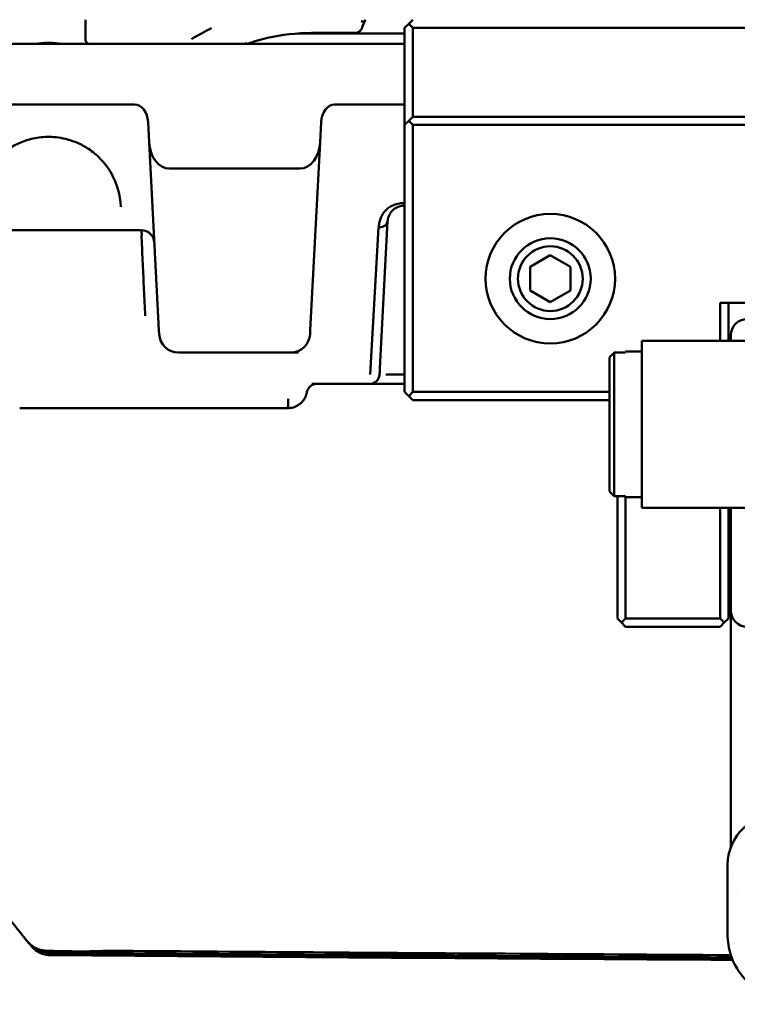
# Model space of a CAD drawing. Header units: millimetres. Extents: x 0 to 14369, y -869 to 2970.
# Tile 74 of 256: x 956 to 1001, y 1327 to 1388. Entities that reach past the tile are written whole.
import ezdxf

# ---------------------------------------------------------------- set-up
doc = ezdxf.new("R2010")
doc.units = ezdxf.units.MM
doc.header["$LTSCALE"] = 10
doc.layers.add('Sichtbar (ISO)', color=7, linetype='Continuous', lineweight=50)

msp = doc.modelspace()

# ---------------------------------------------------------------- linework, layer by layer
at = {"layer": 'Sichtbar (ISO)'}
for p, q in [((960.431, 1388.045), (960.431, 1386.845)), ((960.431, 1386.845), (960.431, 1388.045)), ((977.538, 1387.572), (977.538, 1387.572)), ((980.155, 1387.545), (980.405, 1387.795)), ((980.155, 1381.545), (980.155, 1387.545)), ((980.405, 1387.795), (980.655, 1388.045)), ((980.655, 1387.545), (980.405, 1387.795)), ((980.655, 1382.045), (980.655, 1387.545)), ((980.655, 1387.545), (1039.655, 1387.545)), ((973.544, 1387.195), (974.905, 1387.195)), ((974.405, 1387.226), (977.062, 1387.226)), ((974.405, 1387.226), (977.062, 1387.226)), ((976.886, 1387.195), (974.905, 1387.195)), ((978.754, 1387.195), (976.886, 1387.195)), ((978.754, 1387.195), (980.155, 1387.195)), ((961.751, 1386.545), (915.938, 1386.545)), ((961.751, 1386.545), (967.145, 1386.545)), ((967.145, 1386.545), (961.751, 1386.545)), ((967.145, 1386.545), (970.368, 1386.545)), ((970.368, 1386.545), (967.145, 1386.545)), ((970.368, 1386.633), (970.368, 1386.633)), ((980.155, 1386.545), (970.368, 1386.545)), ((919.54, 1382.806), (963.471, 1382.806)), ((980.155, 1382.806), (975.831, 1382.806)), ((980.655, 1382.045), (980.405, 1381.795)), ((1039.655, 1382.045), (980.655, 1382.045)), ((964.3, 1381.715), (964.364, 1380.48)), ((975.002, 1381.715), (974.938, 1380.481)), ((980.405, 1381.795), (980.155, 1381.545)), ((980.155, 1381.545), (980.155, 1365.045)), ((980.655, 1381.545), (980.405, 1381.795)), ((1039.655, 1381.545), (980.655, 1381.545)), ((980.655, 1381.545), (980.655, 1365.045)), ((964.365, 1380.479), (964.364, 1380.48)), ((964.973, 1368.86), (964.365, 1380.479)), ((974.937, 1380.479), (974.329, 1368.86)), ((974.938, 1380.481), (974.937, 1380.479)), ((965.607, 1378.845), (973.695, 1378.845)), ((962.553, 1378.291), (962.553, 1378.289)), ((963.04, 1376.845), (963.04, 1376.845)), ((980.155, 1376.545), (980.104, 1376.545)), ((978.63, 1366.524), (979.105, 1375.597)), ((962.58, 1375.045), (963.029, 1375.045)), ((963.89, 1375.045), (963.029, 1375.045)), ((978.03, 1366.131), (978.55, 1375.203)), ((989.155, 1373.488), (987.905, 1372.767)), ((990.405, 1372.767), (989.155, 1373.488)), ((987.905, 1371.323), (987.905, 1372.767)), ((990.405, 1372.767), (990.405, 1371.323)), ((987.905, 1371.323), (989.155, 1370.602)), ((989.155, 1370.602), (990.405, 1371.323)), ((999.655, 1370.545), (999.655, 1368.195)), ((999.655, 1370.545), (1020.655, 1370.545)), ((1000.155, 1370.545), (1000.155, 1368.195)), ((964.694, 1368.874), (964.694, 1368.874)), ((964.965, 1369.013), (964.965, 1369.013)), ((964.986, 1368.764), (964.986, 1368.764)), ((994.805, 1357.895), (994.805, 1368.195)), ((1006.305, 1368.195), (994.805, 1368.195)), ((1000.305, 1368.195), (1000.305, 1368.545)), ((973.118, 1367.488), (966.184, 1367.488)), ((973.118, 1367.488), (973.118, 1367.488)), ((993.105, 1358.608), (993.105, 1367.482)), ((993.105, 1367.482), (993.805, 1367.482)), ((993.805, 1367.482), (993.805, 1367.545)), ((993.805, 1367.545), (994.805, 1367.545)), ((992.805, 1358.913), (992.805, 1367.178)), ((980.155, 1366.125), (980.071, 1366.125)), ((974.122, 1365.052), (974.122, 1365.052)), ((974.142, 1365.295), (974.142, 1365.294)), ((974.157, 1365.582), (974.157, 1365.581)), ((978.009, 1365.545), (974.431, 1365.545)), ((978.435, 1365.545), (978.009, 1365.545)), ((979.647, 1365.545), (978.435, 1365.545)), ((980.155, 1365.545), (979.647, 1365.545)), ((980.405, 1364.795), (980.155, 1365.045)), ((980.405, 1364.795), (980.655, 1365.045)), ((992.805, 1365.045), (980.655, 1365.045)), ((980.655, 1364.545), (980.405, 1364.795)), ((992.805, 1364.545), (980.655, 1364.545)), ((972.937, 1364.045), (956.373, 1364.045)), ((993.805, 1358.608), (993.105, 1358.608)), ((993.305, 1351.045), (993.305, 1358.608)), ((993.805, 1358.545), (993.805, 1358.608)), ((993.805, 1358.545), (993.805, 1351.045)), ((993.805, 1358.545), (994.805, 1358.545)), ((1006.305, 1357.895), (994.805, 1357.895)), ((999.655, 1357.895), (999.655, 1351.045)), ((1000.155, 1357.895), (1000.155, 1351.045)), ((1000.305, 1354.483), (1000.305, 1357.895)), ((1000.305, 1354.483), (1000.305, 1352.059)), ((1000.305, 1351.545), (1000.305, 1352.059)), ((993.555, 1350.795), (993.305, 1351.045)), ((993.805, 1351.045), (993.555, 1350.795)), ((999.655, 1351.045), (993.805, 1351.045)), ((999.905, 1350.795), (999.655, 1351.045)), ((1000.155, 1351.045), (999.905, 1350.795)), ((1000.305, 1351.545), (1000.305, 1336.907)), ((993.805, 1350.545), (993.555, 1350.795)), ((999.655, 1350.545), (993.805, 1350.545)), ((999.655, 1350.545), (999.905, 1350.795)), ((1000.305, 1336.412), (1000.305, 1336.412)), ((1000.105, 1335.804), (1000.105, 1335.329)), ((1000.105, 1331.55), (1000.105, 1335.329)), ((1000.105, 1335.329), (1000.105, 1335.329)), ((1000.105, 1335.329), (1000.105, 1335.329)), ((1000.395, 1335.073), (1000.395, 1335.072)), ((1000.65, 1334.175), (1000.65, 1334.175)), ((956.571, 1331.446), (956.559, 1331.461)), ((956.772, 1331.199), (956.763, 1331.21)), ((956.925, 1331.012), (956.918, 1331.02)), ((956.965, 1330.963), (956.976, 1330.95)), ((957.031, 1330.883), (957.029, 1330.885)), ((957.055, 1330.854), (957.055, 1330.854)), ((957.055, 1330.854), (957.056, 1330.852)), ((957.056, 1330.852), (957.059, 1330.849)), ((957.059, 1330.849), (957.061, 1330.847)), ((957.096, 1330.804), (957.096, 1330.804)), ((957.096, 1330.804), (957.096, 1330.804)), ((957.097, 1330.803), (957.097, 1330.802))]:
    msp.add_line(p, q, dxfattribs=at)
for radius in [4, 2.5, 2]:
    msp.add_circle((989.155, 1372.045), radius, dxfattribs=at)
for centre, radius, start, end in [((970.368, 1386.845), 0.3, 270, 289.24244), ((970.368, 1386.845), 0.3, 270, 289.24244), ((980.155, 1376.045), 0.5, 90, 91.07529), ((963.878, 1374.232), 0.813, 3.85709, 89.14291), ((1001.305, 1368.545), 1, 90, 180), ((966.184, 1368.688), 1.2, 183, 270), ((973.118, 1368.688), 1.2, 270, 357), ((977.999, 1366.155), 0.61, 270.91728, 356.08276), ((974.721, 1364.935), 0.61, 90.78614, 168.91), ((972.937, 1365.245), 1.2, 270, 270.00586), ((1001.305, 1351.545), 1, 180, 270), ((1135.155, 23381.045), 22051.342, 269.5399929, 269.6497561), ((1135.155, 23381.045), 22051.353, 269.5400154, 269.6497666), ((1135.155, 23381.045), 22051.454, 269.5402337, 269.6498705), ((1135.155, 23381.045), 22051.498, 269.5403287, 269.6499184)]:
    msp.add_arc(centre, radius, start, end, dxfattribs=at)
for centre, major_axis, ratio, start_param, end_param in [((977.253, 1387.665), (0.285, -0.092), 0.689315, 6.279611, 6.283185), ((977.253, 1387.665), (0.285, -0.092), 0.689315, 6.27955, 6.283185), ((963.501, 1381.674), (0.059, -1.131), 0.706622, 1.570055, 3.104577), ((975.801, 1381.674), (-0.059, -1.131), 0.706622, 3.178608, 4.713576), ((965.563, 1380.542), (-0.089, 1.696), 0.706622, 1.570298, 3.104577), ((973.739, 1380.542), (-0.089, -1.696), 0.706622, 0.03768, 1.571589), ((978.49, 1375.639), (0.615, -0.032), 0.706621, 4.913122, 6.261357), ((720.752, 1627.145), (236.353, -296.346), 0.000568, 6.225204, 6.237607), ((958.127, 1330.902), (-0.004, -0.5), 0.000413, 6.283118, 6.283185), ((961.379, 1331.005), (0.021, -0.5), 0.830873, 6.282506, 6.283179), ((962.626, 1331.018), (-0.004, -0.5), 0.000382, 6.283112, 6.28319)]:
    msp.add_ellipse(centre, major_axis=major_axis, ratio=ratio, start_param=start_param, end_param=end_param, dxfattribs=at)
for points in [[(968.214, 1387.513), (967.798, 1387.312), (967.388, 1387.09), (966.987, 1386.845)], [(977.726, 1388.015), (977.649, 1387.871), (977.587, 1387.722), (977.538, 1387.573)], [(977.726, 1388.015), (977.649, 1387.871), (977.587, 1387.722), (977.538, 1387.573)], [(977.741, 1388.045), (977.737, 1388.036), (977.732, 1388.026), (977.727, 1388.017)], [(977.741, 1388.045), (977.737, 1388.036), (977.732, 1388.026), (977.727, 1388.017)], [(979.359, 1376.214), (979.344, 1376.197), (979.33, 1376.18), (979.316, 1376.162)], [(979.361, 1376.216), (979.36, 1376.215), (979.36, 1376.214), (979.359, 1376.214)], [(956.965, 1330.963), (956.927, 1331.009), (956.89, 1331.055), (956.852, 1331.101)], [(956.852, 1331.101), (956.853, 1331.1), (956.854, 1331.098), (956.856, 1331.097)], [(957.055, 1330.854), (957.028, 1330.886), (957.002, 1330.918), (956.976, 1330.95)], [(957.096, 1330.804), (957.084, 1330.818), (957.072, 1330.832), (957.061, 1330.847)], [(957.858, 1330.542), (957.798, 1330.551), (957.73, 1330.564), (957.661, 1330.582)], [(958, 1330.528), (957.951, 1330.53), (957.903, 1330.535), (957.858, 1330.542)], [(958, 1330.528), (958, 1330.528), (958, 1330.528), (958, 1330.528)], [(1000.362, 1330.104), (986.282, 1330.19), (972.203, 1330.289), (958.123, 1330.402)], [(961.531, 1330.51), (961.483, 1330.509), (961.439, 1330.507), (961.4, 1330.505)], [(1000.399, 1330.009), (986.333, 1330.095), (972.267, 1330.194), (958.201, 1330.307)], [(1000.419, 1329.96), (986.359, 1330.046), (972.3, 1330.145), (958.241, 1330.258)], [(1000.419, 1329.959), (986.36, 1330.045), (972.301, 1330.144), (958.242, 1330.257)]]:
    msp.add_open_spline(points, degree=3, dxfattribs=at)
for points, knots in [([(977.538, 1387.572), (977.52, 1387.518), (977.493, 1387.466), (977.422, 1387.375), (977.379, 1387.335), (977.302, 1387.287), (977.274, 1387.272), (977.195, 1387.241), (977.141, 1387.23), (977.08, 1387.227), (977.071, 1387.226), (977.062, 1387.226)], [0, 0, 0, 0, 0.01830138, 0.01830138, 0.03618022, 0.03618022, 0.04595755, 0.04595755, 0.06187946, 0.06187946, 0.06446822, 0.06446822, 0.06446822, 0.06446822]), ([(977.463, 1387.949), (977.54, 1387.929), (977.639, 1387.935), (977.693, 1387.978), (977.706, 1387.989), (977.717, 1388.002), (977.725, 1388.017)], [0, 0, 0, 0, 0.5, 0.5, 0.5, 0.6297233, 0.6297233, 0.6297233, 0.6297233]), ([(974.405, 1387.226), (973.487, 1387.226), (972.557, 1387.118), (971.269, 1386.818), (970.861, 1386.699), (970.467, 1386.562)], [0, 0, 0, 0, 0.2754708, 0.2754708, 0.4075127, 0.4075127, 0.4075127, 0.4075127]), ([(974.405, 1387.226), (973.487, 1387.226), (972.557, 1387.118), (971.269, 1386.818), (970.861, 1386.699), (970.467, 1386.562)], [0, 0, 0, 0, 0.2754708, 0.2754708, 0.4075166, 0.4075166, 0.4075166, 0.4075166]), ([(957.175, 1386.545), (957.284, 1386.544), (957.399, 1386.556), (957.727, 1386.592), (957.948, 1386.621), (958.362, 1386.621), (958.583, 1386.592), (958.911, 1386.556), (959.026, 1386.544), (959.135, 1386.545)], [-0.4328298, -0.4328298, -0.4328298, -0.4328298, -0.3982632, -0.3982632, -0.3360983, -0.3360983, -0.2739334, -0.2739334, -0.2393696, -0.2393696, -0.2393696, -0.2393696]), ([(959.135, 1386.545), (958.836, 1386.545), (958.474, 1386.621), (957.836, 1386.621), (957.473, 1386.545), (957.175, 1386.545)], [-0.5933318, -0.5933318, -0.5933318, -0.5933318, -0.4977017, -0.4977017, -0.4020707, -0.4020707, -0.4020707, -0.4020707]), ([(960.431, 1386.845), (960.431, 1386.816), (960.435, 1386.788), (960.45, 1386.731), (960.463, 1386.703), (960.498, 1386.647), (960.522, 1386.622), (960.573, 1386.583), (960.599, 1386.569), (960.655, 1386.55), (960.684, 1386.545), (960.714, 1386.545), (960.715, 1386.545), (960.716, 1386.545)], [-0.0563635, -0.0563635, -0.0563635, -0.0563635, -0.04762446, -0.04762446, -0.03772852, -0.03772852, -0.02478733, -0.02478733, -0.01268087, -0.01268087, 0, 0, 0.00033957, 0.00033957, 0.00033957, 0.00033957]), ([(960.716, 1386.545), (960.715, 1386.545), (960.714, 1386.545), (960.684, 1386.545), (960.655, 1386.55), (960.599, 1386.569), (960.573, 1386.583), (960.522, 1386.622), (960.498, 1386.647), (960.463, 1386.703), (960.45, 1386.731), (960.435, 1386.788), (960.431, 1386.816), (960.431, 1386.845)], [-0.00033932, -0.00033932, -0.00033932, -0.00033932, 0, 0, 0.01268087, 0.01268087, 0.02478733, 0.02478733, 0.03772852, 0.03772852, 0.04762446, 0.04762446, 0.0563635, 0.0563635, 0.0563635, 0.0563635]), ([(970.402, 1386.561), (970.395, 1386.566), (970.387, 1386.581), (970.376, 1386.609), (970.372, 1386.62), (970.368, 1386.632), (970.368, 1386.632), (970.368, 1386.633)], [-0.0152082, -0.0152082, -0.0152082, -0.0152082, -0.00504038, -0.00504038, 0, 0, 0.0002085, 0.0002085, 0.0002085, 0.0002085]), ([(962.616, 1376.492), (962.591, 1377.217), (962.392, 1377.947), (961.816, 1378.919), (961.597, 1379.209), (961.124, 1379.688), (960.888, 1379.886), (960.414, 1380.2), (960.187, 1380.326), (959.749, 1380.517), (959.544, 1380.59), (958.969, 1380.747), (958.575, 1380.804), (957.857, 1380.809), (957.523, 1380.773), (956.901, 1380.638), (956.605, 1380.539), (956.023, 1380.279), (955.738, 1380.108), (955.168, 1379.683), (954.896, 1379.413), (954.369, 1378.755), (954.143, 1378.349), (953.805, 1377.464), (953.711, 1376.979), (953.694, 1376.492)], [0, 0, 0, 0, 0.324087, 0.324087, 0.468647, 0.468647, 0.581112, 0.581112, 0.668832, 0.668832, 0.738063, 0.738063, 0.85482, 0.85482, 0.953673, 0.953673, 1.051035, 1.051035, 1.163784, 1.163784, 1.307474, 1.307474, 1.49906, 1.49906, 1.716696, 1.716696, 1.716696, 1.716696]), ([(978.55, 1375.203), (978.552, 1375.226), (978.553, 1375.249), (978.555, 1375.271), (978.558, 1375.294), (978.56, 1375.316), (978.563, 1375.339), (978.57, 1375.384), (978.577, 1375.429), (978.587, 1375.473), (978.596, 1375.518), (978.606, 1375.563), (978.619, 1375.607), (978.631, 1375.651), (978.645, 1375.695), (978.661, 1375.738), (978.692, 1375.824), (978.732, 1375.908), (978.78, 1375.99), (978.804, 1376.03), (978.829, 1376.07), (978.857, 1376.109), (978.885, 1376.147), (978.915, 1376.184), (978.947, 1376.221), (978.979, 1376.256), (979.013, 1376.291), (979.05, 1376.324), (979.086, 1376.356), (979.124, 1376.387), (979.165, 1376.417), (979.245, 1376.475), (979.334, 1376.527), (979.431, 1376.572), (979.479, 1376.593), (979.529, 1376.613), (979.58, 1376.631), (979.633, 1376.649), (979.687, 1376.664), (979.743, 1376.676), (979.8, 1376.689), (979.858, 1376.699), (979.917, 1376.706), (979.948, 1376.71), (979.978, 1376.713), (980.009, 1376.715), (980.025, 1376.716), (980.04, 1376.717), (980.056, 1376.718), (980.072, 1376.718), (980.088, 1376.719), (980.104, 1376.72)], [0, 0, 0, 0, 0.0326785, 0.0326785, 0.0326785, 0.0654692, 0.0654692, 0.0654692, 0.1312053, 0.1312053, 0.1312053, 0.1969853, 0.1969853, 0.1969853, 0.2625755, 0.2625755, 0.2625755, 0.3920653, 0.3920653, 0.3920653, 0.455595, 0.455595, 0.455595, 0.517992, 0.517992, 0.517992, 0.5790918, 0.5790918, 0.5790918, 0.6390768, 0.6390768, 0.6390768, 0.7566162, 0.7566162, 0.7566162, 0.8151432, 0.8151432, 0.8151432, 0.874661, 0.874661, 0.874661, 0.9359935, 0.9359935, 0.9359935, 0.967619, 0.967619, 0.967619, 0.9837108, 0.9837108, 0.9837108, 0.9999994, 0.9999994, 0.9999994, 0.9999994]), ([(979.329, 1376.179), (979.329, 1376.179), (979.328, 1376.178), (979.328, 1376.177), (979.327, 1376.177), (979.326, 1376.175), (979.326, 1376.174), (979.323, 1376.171), (979.321, 1376.168), (979.313, 1376.158), (979.308, 1376.151), (979.288, 1376.122), (979.274, 1376.101), (979.224, 1376.019), (979.195, 1375.959), (979.159, 1375.869), (979.148, 1375.838), (979.136, 1375.797), (979.133, 1375.785), (979.128, 1375.766), (979.126, 1375.757), (979.125, 1375.749), (979.124, 1375.748), (979.124, 1375.747), (979.124, 1375.746), (979.124, 1375.746), (979.124, 1375.746), (979.124, 1375.746)], [0, 0, 0, 0, 0.0002065, 0.0002065, 0.00036828, 0.00036828, 0.00085416, 0.00085416, 0.00212271, 0.00212271, 0.00592546, 0.00592546, 0.01734404, 0.01734404, 0.05165742, 0.05165742, 0.07027564, 0.07027564, 0.0772539, 0.0772539, 0.08248828, 0.08248828, 0.08334322, 0.08334322, 0.08362899, 0.08362899, 0.08364433, 0.08364433, 0.08364433, 0.08364433]), ([(979.33, 1376.18), (979.33, 1376.18), (979.33, 1376.18), (979.33, 1376.18), (979.33, 1376.18), (979.33, 1376.18), (979.33, 1376.18), (979.33, 1376.18), (979.33, 1376.18), (979.33, 1376.18), (979.33, 1376.18), (979.33, 1376.18), (979.33, 1376.18), (979.329, 1376.179), (979.329, 1376.179), (979.329, 1376.179)], [0.1671150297, 0.1671150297, 0.1671150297, 0.1671150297, 0.1671561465, 0.1671561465, 0.1671996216, 0.1671996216, 0.167222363, 0.167222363, 0.1672424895, 0.1672424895, 0.1672626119, 0.1672626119, 0.1673032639, 0.1673032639, 0.1673324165, 0.1673324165, 0.1673324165, 0.1673324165]), ([(980.104, 1376.545), (980.064, 1376.545), (980.024, 1376.542), (979.924, 1376.531), (979.864, 1376.519), (979.742, 1376.483), (979.682, 1376.456), (979.576, 1376.397), (979.528, 1376.366), (979.437, 1376.295), (979.396, 1376.255), (979.361, 1376.216)], [0, 0, 0, 0, 0.0120029, 0.0120029, 0.0307107, 0.0307107, 0.0531978, 0.0531978, 0.0761254, 0.0761254, 0.102169, 0.102169, 0.102169, 0.102169]), ([(979.136, 1375.795), (979.133, 1375.784), (979.13, 1375.772), (979.127, 1375.76), (979.121, 1375.733), (979.116, 1375.706), (979.113, 1375.679), (979.111, 1375.665), (979.109, 1375.652), (979.108, 1375.638), (979.107, 1375.625), (979.106, 1375.611), (979.105, 1375.597)], [0.8301457, 0.8301457, 0.8301457, 0.8301457, 0.8604612, 0.8604612, 0.8604612, 0.9300899, 0.9300899, 0.9300899, 0.9650175, 0.9650175, 0.9650175, 1, 1, 1, 1]), ([(953.716, 1375.045), (954.037, 1375.045), (955.222, 1375.045), (958.155, 1375.045), (961.078, 1375.045), (962.26, 1375.045), (962.58, 1375.045)], [0.0954715, 0.0954715, 0.0954715, 0.0954715, 0.2500435, 0.5000007, 0.7499581, 0.9021549, 0.9021549, 0.9021549, 0.9021549]), ([(963.9, 1374.572), (963.901, 1374.588), (963.903, 1374.62), (963.906, 1374.668), (963.911, 1374.762), (963.909, 1374.917), (963.902, 1375.013), (963.896, 1375.036), (963.89, 1375.043), (963.887, 1375.045), (963.885, 1375.045), (963.885, 1375.045)], [0.0000004, 0.0000004, 0.0000004, 0.0000004, 0.0892023, 0.1781248, 0.3037989, 0.4814596, 0.6590224, 0.7845833, 0.8736681, 0.9368004, 0.9999999, 0.9999999, 0.9999999, 0.9999999]), ([(963.9, 1374.572), (963.927, 1374.037), (963.979, 1372.967), (964.048, 1371.36), (964.101, 1370.29), (964.128, 1369.755)], [0.0000021, 0.0000021, 0.0000021, 0.0000021, 0.3333333, 0.6666667, 1, 1, 1, 1]), ([(964.986, 1368.625), (964.985, 1368.626), (964.985, 1368.631), (964.985, 1368.641), (964.985, 1368.644), (964.984, 1368.648), (964.984, 1368.652), (964.984, 1368.661), (964.983, 1368.673), (964.983, 1368.686), (964.982, 1368.7), (964.981, 1368.716), (964.98, 1368.733), (964.98, 1368.742), (964.979, 1368.75), (964.979, 1368.759), (964.977, 1368.789), (964.975, 1368.822), (964.973, 1368.86)], [0.0000031, 0.0000031, 0.0000031, 0.0000031, 0.253978, 0.253978, 0.253978, 0.3333333, 0.3333333, 0.3333333, 0.5000008, 0.5000008, 0.5000008, 0.6666667, 0.6666667, 0.6666667, 0.7460225, 0.7460225, 0.7460225, 0.9999966, 0.9999966, 0.9999966, 0.9999966]), ([(974.329, 1368.86), (974.327, 1368.822), (974.325, 1368.789), (974.323, 1368.76), (974.322, 1368.731), (974.32, 1368.706), (974.319, 1368.686), (974.318, 1368.667), (974.318, 1368.651), (974.317, 1368.641), (974.317, 1368.631), (974.317, 1368.626), (974.316, 1368.625)], [0.000006, 0.000006, 0.000006, 0.000006, 0.25, 0.25, 0.25, 0.5, 0.5, 0.5, 0.75, 0.75, 0.75, 0.9999923, 0.9999923, 0.9999923, 0.9999923]), ([(973.17, 1367.488), (973.175, 1367.488), (973.181, 1367.488), (973.186, 1367.488), (973.201, 1367.488), (973.218, 1367.488), (973.237, 1367.488), (973.276, 1367.488), (973.325, 1367.488), (973.385, 1367.488), (973.415, 1367.488), (973.448, 1367.488), (973.483, 1367.488), (973.501, 1367.488), (973.52, 1367.488), (973.539, 1367.488), (973.558, 1367.488), (973.578, 1367.488), (973.599, 1367.488)], [0.3253775, 0.3253775, 0.3253775, 0.3253775, 0.375, 0.375, 0.375, 0.5, 0.5, 0.5, 0.75, 0.75, 0.75, 0.875, 0.875, 0.875, 0.9375, 0.9375, 0.9375, 1, 1, 1, 1]), ([(992.805, 1367.178), (992.838, 1367.211), (992.871, 1367.245), (992.905, 1367.279), (992.938, 1367.313), (992.971, 1367.347), (993.005, 1367.381), (993.038, 1367.414), (993.071, 1367.448), (993.105, 1367.482)], [0, 0, 0, 0, 0.333333, 0.333333, 0.333333, 0.666667, 0.666667, 0.666667, 1, 1, 1, 1]), ([(978.608, 1366.114), (978.608, 1366.114), (978.609, 1366.123), (978.61, 1366.141), (978.61, 1366.159), (978.612, 1366.186), (978.614, 1366.22), (978.616, 1366.255), (978.618, 1366.298), (978.62, 1366.348), (978.623, 1366.399), (978.626, 1366.458), (978.63, 1366.524)], [0.0000004, 0.0000004, 0.0000004, 0.0000004, 0.25, 0.25, 0.25, 0.5, 0.5, 0.5, 0.75, 0.75, 0.75, 1, 1, 1, 1]), ([(978.988, 1366.111), (978.99, 1366.111), (978.992, 1366.111), (979.118, 1366.121), (979.271, 1366.125), (979.681, 1366.129), (979.911, 1366.125), (980.071, 1366.125)], [-0.1216102, -0.1216102, -0.1216102, -0.1216102, -0.1208639, -0.1208639, -0.0679904, -0.0679904, -0.0000087, -0.0000087, -0.0000087, -0.0000087]), ([(974.122, 1365.052), (974.121, 1365.049), (974.121, 1365.045), (974.119, 1365.036), (974.118, 1365.032), (974.117, 1365.022), (974.116, 1365.017), (974.113, 1365.003), (974.111, 1364.994), (974.105, 1364.965), (974.1, 1364.946), (974.086, 1364.896), (974.076, 1364.867), (974.034, 1364.751), (973.992, 1364.666), (973.875, 1364.488), (973.794, 1364.397), (973.604, 1364.239), (973.492, 1364.174), (973.256, 1364.082), (973.13, 1364.054), (972.982, 1364.045), (972.96, 1364.045), (972.937, 1364.045)], [0, 0, 0, 0, 0.0015254, 0.0015254, 0.0029361, 0.0029361, 0.0045903, 0.0045903, 0.0072581, 0.0072581, 0.0134194, 0.0134194, 0.0226694, 0.0226694, 0.0506053, 0.0506053, 0.0865041, 0.0865041, 0.124605, 0.124605, 0.1624556, 0.1624556, 0.1690915, 0.1690915, 0.1690915, 0.1690915]), ([(972.969, 1364.63), (972.968, 1364.584), (972.967, 1364.54), (972.966, 1364.499), (972.964, 1364.458), (972.963, 1364.419), (972.961, 1364.383), (972.958, 1364.31), (972.954, 1364.248), (972.95, 1364.197), (972.947, 1364.146), (972.944, 1364.106), (972.941, 1364.08), (972.939, 1364.057), (972.938, 1364.045), (972.937, 1364.045)], [0.0001042, 0.0001042, 0.0001042, 0.0001042, 0.125, 0.125, 0.125, 0.25, 0.25, 0.25, 0.5, 0.5, 0.5, 0.75, 0.75, 0.75, 0.9801969, 0.9801969, 0.9801969, 0.9801969]), ([(993.105, 1358.608), (993.071, 1358.642), (993.038, 1358.676), (993.005, 1358.709), (992.971, 1358.743), (992.938, 1358.777), (992.905, 1358.811), (992.871, 1358.845), (992.838, 1358.879), (992.805, 1358.913)], [0, 0, 0, 0, 0.333333, 0.333333, 0.333333, 0.666667, 0.666667, 0.666667, 1, 1, 1, 1]), ([(1000.105, 1335.804), (1000.105, 1336.134), (1000.158, 1336.467), (1000.363, 1337.095), (1000.516, 1337.397), (1000.908, 1337.937), (1001.153, 1338.182), (1001.698, 1338.568), (1002.004, 1338.716), (1002.575, 1338.879), (1002.841, 1338.917), (1003.105, 1338.917)], [0, 0, 0, 0, 0.0988419, 0.0988419, 0.19814, 0.19814, 0.2995778, 0.2995778, 0.3988214, 0.3988214, 0.47791, 0.47791, 0.47791, 0.47791]), ([(956.698, 1331.29), (956.681, 1331.31), (956.596, 1331.415), (956.382, 1331.68), (956.103, 1332.027), (955.665, 1332.58), (955.021, 1333.407), (954.317, 1334.328), (953.301, 1335.685), (952.52, 1336.757), (951.989, 1337.496)], [0, 0, 0, 0, 0.125, 0.1875, 0.25, 0.375, 0.5, 0.625, 0.75, 1, 1, 1, 1]), ([(1005.105, 1327.216), (1004.581, 1327.216), (1004.05, 1327.282), (1003.055, 1327.541), (1002.578, 1327.737), (1001.716, 1328.256), (1001.323, 1328.591), (1000.702, 1329.354), (1000.461, 1329.791), (1000.174, 1330.666), (1000.105, 1331.108), (1000.105, 1331.55)], [0, 0, 0, 0, 0.1572262, 0.1572262, 0.3144833, 0.3144833, 0.4766331, 0.4766331, 0.6342777, 0.6342777, 0.7744675, 0.7744675, 0.7744675, 0.7744675]), ([(957.661, 1330.582), (957.541, 1330.615), (957.412, 1330.665), (957.17, 1330.801), (957.055, 1330.887), (956.92, 1331.022), (956.887, 1331.059), (956.856, 1331.097)], [0, 0, 0, 0, 0.0457303, 0.0457303, 0.0893163, 0.0893163, 0.1041899, 0.1041899, 0.1041899, 0.1041899]), ([(958.123, 1330.402), (957.965, 1330.403), (957.806, 1330.43), (957.505, 1330.532), (957.36, 1330.608), (957.138, 1330.775), (957.051, 1330.858), (956.976, 1330.95)], [0, 0, 0, 0, 0.0473275, 0.0473275, 0.0952954, 0.0952954, 0.1307894, 0.1307894, 0.1307894, 0.1307894]), ([(957.061, 1330.847), (957.131, 1330.762), (957.29, 1330.608), (957.568, 1330.436), (957.879, 1330.328), (958.097, 1330.302), (958.206, 1330.301)], [0.0008341, 0.0008341, 0.0008341, 0.0008341, 0.25, 0.5, 0.75, 1, 1, 1, 1]), ([(957.097, 1330.802), (957.167, 1330.717), (957.326, 1330.564), (957.604, 1330.392), (957.916, 1330.284), (958.134, 1330.258), (958.242, 1330.257)], [0.0001943, 0.0001943, 0.0001943, 0.0001943, 0.25, 0.5, 0.75, 1, 1, 1, 1]), ([(961.397, 1330.505), (961.253, 1330.499), (961.073, 1330.495), (960.679, 1330.489), (960.464, 1330.487), (960.025, 1330.487), (959.796, 1330.487), (959.347, 1330.492), (959.123, 1330.495), (958.703, 1330.503), (958.504, 1330.508), (958.208, 1330.519), (958.097, 1330.523), (958, 1330.528)], [0.0004937, 0.0004937, 0.0004937, 0.0004937, 0.0753035, 0.0753035, 0.1449917, 0.1449917, 0.2125804, 0.2125804, 0.2795932, 0.2795932, 0.3468475, 0.3468475, 0.3931463, 0.3931463, 0.3931463, 0.3931463]), ([(962.622, 1330.518), (962.467, 1330.519), (962.311, 1330.519), (962.016, 1330.518), (961.874, 1330.517), (961.67, 1330.514), (961.596, 1330.512), (961.531, 1330.51)], [0, 0, 0, 0, 0.0463214, 0.0463214, 0.0931682, 0.0931682, 0.1228728, 0.1228728, 0.1228728, 0.1228728]), ([(1000.309, 1330.256), (995.671, 1330.284), (991.034, 1330.314), (978.472, 1330.398), (970.547, 1330.456), (962.622, 1330.518)], [8.608795, 8.608795, 8.608795, 8.608795, 10.000026, 10.000026, 12.37758, 12.37758, 12.37758, 12.37758]), ([(1000.401, 1330.003), (993.857, 1330.043), (987.312, 1330.086), (973.247, 1330.184), (965.727, 1330.24), (958.206, 1330.301)], [8.036576, 8.036576, 8.036576, 8.036576, 10.000026, 10.000026, 12.25618, 12.25618, 12.25618, 12.25618])]:
    msp.add_open_spline(points, degree=3, knots=knots, dxfattribs=at)

doc.saveas('drawing.dxf')
